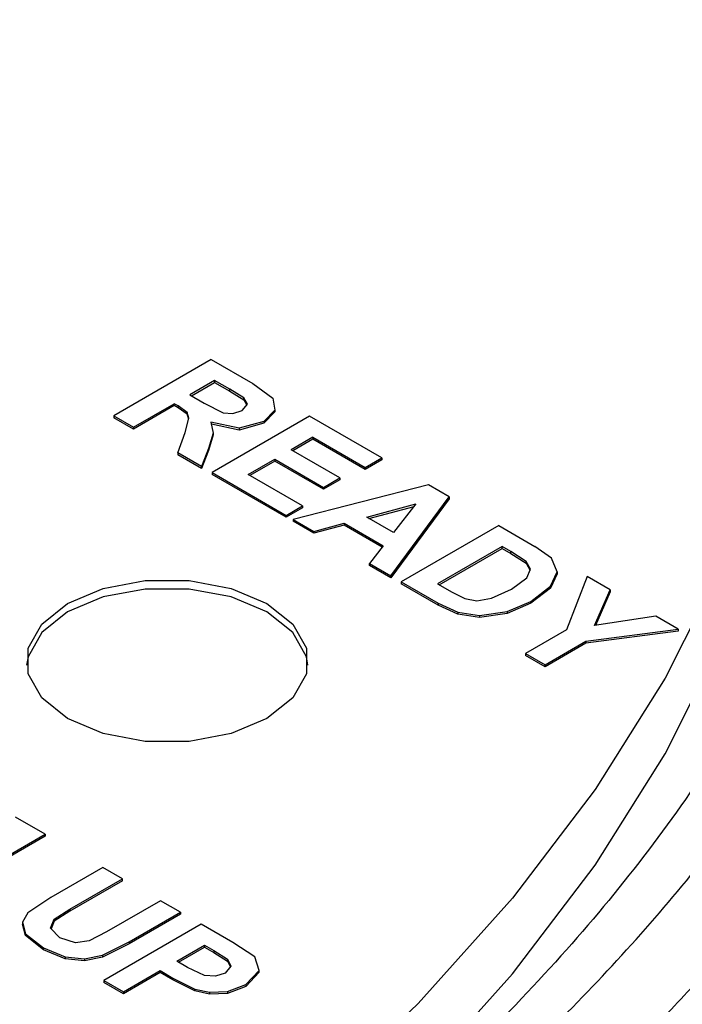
# Model space of a CAD drawing. Header units: inches. Extents: x 1.04 to 7.18, y 2.19 to 10.07.
# Tile 33 of 40: x 6.89 to 7.03, y 9.44 to 9.65. Entities that reach past the tile are written whole.
import ezdxf

# ---------------------------------------------------------------- set-up
doc = ezdxf.new("R2010")
doc.units = ezdxf.units.IN
doc.header["$MEASUREMENT"] = 0

msp = doc.modelspace()

# ---------------------------------------------------------------- linework, layer by layer
at = {"color": 7, "linetype": 'Continuous', "lineweight": 25}
for p, q in [((6.9274505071, 9.580345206), (6.9066966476, 9.5683642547)), ((6.9274505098, 9.5803452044), (6.9362754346, 9.5752506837)), ((6.9281464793, 9.5758935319), (6.9228776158, 9.5728505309)), ((6.9232305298, 9.5726460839), (6.9281464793, 9.5754852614)), ((6.9314217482, 9.5740059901), (6.9281464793, 9.5758935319)), ((6.9281464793, 9.5758935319), (6.9281464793, 9.5754852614)), ((6.9281464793, 9.5754852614), (6.9314217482, 9.5735977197)), ((6.9362754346, 9.5752506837), (6.9405544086, 9.5721347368)), ((6.9228776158, 9.5728505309), (6.9259750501, 9.5710561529)), ((6.9344083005, 9.5721979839), (6.9314217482, 9.5740059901)), ((6.9314217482, 9.5735977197), (6.9314217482, 9.5740059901)), ((6.9314217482, 9.5735977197), (6.9344083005, 9.5717897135)), ((6.9195721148, 9.5705353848), (6.9109003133, 9.5655292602)), ((6.9109003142, 9.5659375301), (6.9195721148, 9.5709436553)), ((6.9204139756, 9.5704560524), (6.9195721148, 9.5709436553)), ((6.9195721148, 9.5705353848), (6.9195721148, 9.5709436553)), ((6.9204139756, 9.570047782), (6.9195721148, 9.5705353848)), ((6.9259750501, 9.5710561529), (6.9299957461, 9.5690304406)), ((6.9340355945, 9.569516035), (6.9351713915, 9.5708191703)), ((6.9351713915, 9.5708191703), (6.9344083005, 9.5721979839)), ((6.9344083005, 9.5717897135), (6.9344083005, 9.5721979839)), ((6.9344083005, 9.5717897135), (6.935033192, 9.5706606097)), ((6.9405544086, 9.5721347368), (6.9409845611, 9.5695930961)), ((6.9223025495, 9.5690970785), (6.9204139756, 9.5704560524)), ((6.9204139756, 9.5704560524), (6.9204139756, 9.570047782)), ((6.9223025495, 9.5686888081), (6.9204139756, 9.570047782)), ((6.9227032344, 9.5678724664), (6.9223025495, 9.5690970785)), ((6.9223025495, 9.5690970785), (6.9223025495, 9.5686888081)), ((6.9226426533, 9.5676493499), (6.9223025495, 9.5686888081)), ((6.9299957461, 9.5690304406), (6.9320493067, 9.5688609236)), ((6.9320493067, 9.5688609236), (6.9340355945, 9.569516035)), ((6.9409845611, 9.5695930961), (6.9386206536, 9.5671790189)), ((6.9409845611, 9.5691848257), (6.9386206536, 9.5667707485)), ((6.9409845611, 9.5695930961), (6.9409845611, 9.5691848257)), ((6.9066966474, 9.5683642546), (6.9109003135, 9.5659375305)), ((6.9066966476, 9.5683642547), (6.9066966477, 9.5679559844)), ((6.9109003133, 9.5655292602), (6.9066966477, 9.5679559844)), ((6.9218782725, 9.5648341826), (6.9227032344, 9.5678724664)), ((6.9333915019, 9.565739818), (6.927378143, 9.566995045)), ((6.927378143, 9.566995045), (6.9278726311, 9.564700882)), ((6.9333915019, 9.5653315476), (6.9274702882, 9.5665675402)), ((6.9483853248, 9.5682597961), (6.9276383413, 9.5562748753)), ((6.9386206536, 9.5671790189), (6.9333915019, 9.565739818)), ((6.9386206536, 9.5667707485), (6.9333915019, 9.5653315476)), ((6.9386206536, 9.5671790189), (6.9386206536, 9.5667707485)), ((6.9637523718, 9.559388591), (6.9483853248, 9.5682597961)), ((6.9109003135, 9.5659375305), (6.9109003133, 9.5655292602)), ((6.9203516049, 9.5604814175), (6.9218782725, 9.5648341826)), ((6.9278726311, 9.564700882), (6.9268767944, 9.5613813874)), ((6.9278726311, 9.5642926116), (6.9268767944, 9.560973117)), ((6.9278726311, 9.564700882), (6.9278726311, 9.5642926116)), ((6.9333915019, 9.565739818), (6.9333915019, 9.5653315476)), ((6.9490812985, 9.5638081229), (6.9444739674, 9.5611483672)), ((6.9490812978, 9.5633998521), (6.9448275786, 9.5609442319)), ((6.949081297, 9.563808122), (6.9602446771, 9.5573636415)), ((6.9490812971, 9.5638081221), (6.9490812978, 9.5633998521)), ((6.9602446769, 9.5569553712), (6.9490812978, 9.5633998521)), ((6.9253584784, 9.5575816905), (6.9203516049, 9.5604814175)), ((6.9203516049, 9.5604814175), (6.9203516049, 9.5600731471)), ((6.9253584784, 9.5571734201), (6.9203516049, 9.5600731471)), ((6.9268767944, 9.5613813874), (6.9253584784, 9.5575816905)), ((6.9268767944, 9.560973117), (6.9253584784, 9.5571734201)), ((6.9268767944, 9.5613813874), (6.9268767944, 9.560973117)), ((6.9548578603, 9.5551538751), (6.944473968, 9.5611483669)), ((6.9353428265, 9.5558770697), (6.9409662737, 9.5591234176)), ((6.9409662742, 9.5587151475), (6.9356964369, 9.5556729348)), ((6.9409662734, 9.5591234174), (6.9513501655, 9.5531289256)), ((6.9409662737, 9.5591234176), (6.9409662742, 9.5587151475)), ((6.9513501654, 9.5527206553), (6.9409662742, 9.5587151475)), ((6.9602446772, 9.5573636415), (6.9637523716, 9.559388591)), ((6.9637523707, 9.55898032), (6.9602446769, 9.5569553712)), ((6.9637523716, 9.559388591), (6.9637523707, 9.55898032)), ((6.9253584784, 9.5575816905), (6.9253584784, 9.5571734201)), ((6.9276383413, 9.5562748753), (6.9434021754, 9.5471746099)), ((6.9276383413, 9.5562748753), (6.9276383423, 9.5558666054)), ((6.9434021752, 9.5467663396), (6.9276383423, 9.5558666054)), ((6.94690987, 9.5491995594), (6.9353428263, 9.5558770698)), ((6.9602446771, 9.5573636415), (6.9602446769, 9.5569553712)), ((6.9548578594, 9.5547456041), (6.9513501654, 9.5527206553)), ((6.9513501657, 9.5531289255), (6.9548578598, 9.5551538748)), ((6.9548578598, 9.5551538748), (6.9548578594, 9.5547456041)), ((6.9736876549, 9.5536623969), (6.9448637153, 9.5463308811)), ((6.9513501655, 9.5531289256), (6.9513501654, 9.5527206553)), ((6.9781172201, 9.5510959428), (6.9736876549, 9.5536623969)), ((6.9605478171, 9.5467855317), (6.9710331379, 9.5496035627)), ((6.9656841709, 9.534311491), (6.9781172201, 9.5510959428)), ((6.9781172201, 9.5506876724), (6.9656841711, 9.5339032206)), ((6.9710331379, 9.5496035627), (6.9662351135, 9.5435023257)), ((6.9781172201, 9.5510959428), (6.9781172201, 9.5506876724)), ((6.9469098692, 9.5487912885), (6.9434021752, 9.5467663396)), ((6.9434021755, 9.5471746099), (6.9469098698, 9.5491995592)), ((6.9469098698, 9.5491995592), (6.9469098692, 9.5487912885)), ((6.9610303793, 9.5465069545), (6.9706260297, 9.549085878)), ((6.9434021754, 9.5471746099), (6.9434021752, 9.5467663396)), ((6.9448637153, 9.5463308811), (6.9492958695, 9.5437628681)), ((6.9448637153, 9.5463308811), (6.9448637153, 9.5459226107)), ((6.9492958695, 9.5433545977), (6.9448637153, 9.5459226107)), ((6.9492958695, 9.5437628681), (6.9557487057, 9.5454951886)), ((6.9557487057, 9.5454951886), (6.9640834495, 9.5406930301)), ((6.9557487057, 9.5454951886), (6.9557487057, 9.5450869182)), ((6.9662351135, 9.5435023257), (6.9605478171, 9.5467855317)), ((6.9557487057, 9.5450869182), (6.9492958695, 9.5433545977)), ((6.9492958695, 9.5437628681), (6.9492958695, 9.5433545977)), ((6.9638638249, 9.5404112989), (6.9557487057, 9.5450869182)), ((6.988684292, 9.5450050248), (6.9679142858, 9.5330240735)), ((6.988684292, 9.5450050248), (6.9963238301, 9.5405854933)), ((6.9640834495, 9.5406930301), (6.9611494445, 9.5369293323)), ((6.9893820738, 9.5405524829), (6.9756256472, 9.5326222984)), ((6.9759795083, 9.5324180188), (6.9893820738, 9.5401442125)), ((6.9912456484, 9.5394751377), (6.9893820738, 9.5405524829)), ((6.9893820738, 9.5401442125), (6.9893820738, 9.5405524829)), ((6.9893820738, 9.5401442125), (6.9912456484, 9.5390668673)), ((6.9944752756, 9.5373811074), (6.9912456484, 9.5394751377)), ((6.9912456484, 9.5390668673), (6.9912456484, 9.5394751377)), ((6.9912456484, 9.5390668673), (6.9944752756, 9.536972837)), ((6.9998721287, 9.5380807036), (6.9963238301, 9.5405854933)), ((6.9954308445, 9.5357023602), (6.9944752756, 9.5373811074)), ((6.9944752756, 9.536972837), (6.9944752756, 9.5373811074)), ((6.9944752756, 9.536972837), (6.9953285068, 9.535473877)), ((7.001080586, 9.5351736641), (6.9998721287, 9.5380807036)), ((6.9611494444, 9.5369293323), (6.9656841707, 9.5343114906)), ((6.9611494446, 9.5365210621), (6.9611494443, 9.5369293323)), ((6.9656841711, 9.5339032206), (6.9611494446, 9.5365210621)), ((6.9946044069, 9.5338572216), (6.9954308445, 9.5357023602)), ((6.9996978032, 9.5320871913), (7.001080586, 9.5351736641)), ((7.001080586, 9.5351736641), (7.001080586, 9.5347653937)), ((6.9656841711, 9.534311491), (6.9656841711, 9.5339032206)), ((6.9679142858, 9.5330240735), (6.9757887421, 9.5284689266)), ((6.9679142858, 9.5330240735), (6.9679142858, 9.5326158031)), ((6.9913389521, 9.5314805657), (6.9946044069, 9.5338572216)), ((7.001080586, 9.5347653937), (6.9996978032, 9.5316789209)), ((7.0074589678, 9.534169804), (7.0030469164, 9.5228350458)), ((7.0123729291, 9.5313205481), (7.0074589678, 9.534169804)), ((6.9757887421, 9.5280606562), (6.9679142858, 9.5326158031)), ((6.9756256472, 9.5326222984), (6.97874359, 9.5308223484)), ((6.97874359, 9.5308223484), (6.9814644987, 9.5294795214)), ((6.987109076, 9.529530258), (6.9913389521, 9.5314805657)), ((6.9954694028, 9.5288649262), (6.9996978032, 9.5320871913)), ((6.9996978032, 9.5316789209), (6.9954694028, 9.5284566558)), ((6.9996978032, 9.5320871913), (6.9996978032, 9.5316789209)), ((7.0090632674, 9.523739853), (7.0123729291, 9.5313205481)), ((7.0123729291, 9.5309122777), (7.0092542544, 9.5237690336)), ((7.0123729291, 9.5313205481), (7.0123729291, 9.5309122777)), ((6.9814644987, 9.5294795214), (6.9840159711, 9.5290061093)), ((6.9840159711, 9.5290061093), (6.987109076, 9.529530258)), ((6.9904126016, 9.5266833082), (6.9954694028, 9.5288649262)), ((6.9954694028, 9.5288649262), (6.9954694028, 9.5284566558)), ((6.9757887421, 9.5284689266), (6.9799307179, 9.5265852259)), ((6.9757887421, 9.5284689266), (6.9757887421, 9.5280606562)), ((6.9799307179, 9.5261769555), (6.9757887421, 9.5280606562)), ((6.9799307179, 9.5265852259), (6.9845269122, 9.5258459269)), ((6.9799307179, 9.5265852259), (6.9799307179, 9.5261769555)), ((6.9845269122, 9.5258459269), (6.9904126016, 9.5266833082)), ((6.9954694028, 9.5284566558), (6.9904126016, 9.5262750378)), ((6.9904126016, 9.5266833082), (6.9904126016, 9.5262750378)), ((6.9845269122, 9.5254376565), (6.9799307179, 9.5261769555)), ((6.9904126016, 9.5262750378), (6.9845269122, 9.5254376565)), ((6.9845269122, 9.5258459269), (6.9845269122, 9.5254376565)), ((7.0220637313, 9.5257261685), (7.0090632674, 9.523739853)), ((7.0268769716, 9.5229475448), (7.0220637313, 9.5257261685)), ((7.0030469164, 9.5228350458), (6.9943166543, 9.5177823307)), ((7.0072120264, 9.52038407), (7.0268769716, 9.5229475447)), ((7.0268769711, 9.5225392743), (7.0072120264, 9.5199757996)), ((7.0268769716, 9.5229475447), (7.0268769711, 9.5225392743)), ((6.998523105, 9.5153539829), (7.0072120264, 9.52038407)), ((7.0072120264, 9.52038407), (7.0072120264, 9.5199757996)), ((7.0072120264, 9.5199757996), (6.998523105, 9.5149457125)), ((6.9943166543, 9.5177823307), (6.9943166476, 9.5173740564)), ((6.998523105, 9.5149457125), (6.9943166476, 9.5173740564)), ((6.9943166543, 9.5177823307), (6.998523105, 9.5153539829)), ((6.998523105, 9.5149457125), (6.998523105, 9.5153539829)), ((6.8921087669, 9.4793367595), (6.8857977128, 9.4829800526)), ((6.8921087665, 9.4789284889), (6.8713409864, 9.4669395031)), ((6.8713409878, 9.4673477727), (6.8921087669, 9.4793367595)), ((6.8921087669, 9.4793367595), (6.8921087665, 9.4789284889)), ((6.9043651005, 9.4722552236), (6.8932699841, 9.4658550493)), ((6.9085754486, 9.469830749), (6.9043651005, 9.4722552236)), ((6.9085754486, 9.4694224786), (6.8973146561, 9.4629217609)), ((6.8973146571, 9.4633300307), (6.9085754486, 9.469830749)), ((6.9085754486, 9.4694224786), (6.9085754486, 9.469830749)), ((6.8932699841, 9.4658550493), (6.8884076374, 9.4625741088)), ((6.9166626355, 9.4651621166), (6.9051640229, 9.4585208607)), ((6.9208663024, 9.462735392), (6.9166626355, 9.4651621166)), ((6.8884076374, 9.4625741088), (6.8872718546, 9.460568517)), ((6.8939985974, 9.4612376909), (6.8973146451, 9.4633300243)), ((6.8973146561, 9.4629217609), (6.8939985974, 9.4608294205)), ((6.8973146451, 9.4633300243), (6.8973146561, 9.4629217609)), ((6.9208663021, 9.4623271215), (6.9099395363, 9.4560192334)), ((6.9099395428, 9.4564275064), (6.9208663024, 9.462735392)), ((6.9208663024, 9.462735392), (6.9208663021, 9.4623271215)), ((6.8872718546, 9.460568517), (6.8879053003, 9.4581374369)), ((6.8872718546, 9.460568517), (6.8872718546, 9.4601602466)), ((6.8879053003, 9.4577291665), (6.8872718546, 9.4601602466)), ((6.8932153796, 9.4593245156), (6.8939985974, 9.4612376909)), ((6.8939985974, 9.4608294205), (6.8933329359, 9.4592034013)), ((6.8939985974, 9.4612376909), (6.8939985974, 9.4608294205)), ((6.9253065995, 9.4601720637), (6.9045442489, 9.4481799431)), ((6.932029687, 9.4562909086), (6.9253066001, 9.4601720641)), ((6.8879053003, 9.4581374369), (6.8917138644, 9.455146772)), ((6.8879053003, 9.4581374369), (6.8879053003, 9.4577291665)), ((6.8917138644, 9.4547385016), (6.8879053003, 9.4577291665)), ((6.8951879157, 9.4572922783), (6.8932153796, 9.4593245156)), ((6.9051640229, 9.4585208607), (6.9014512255, 9.4565901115)), ((6.8985810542, 9.456177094), (6.8951879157, 9.4572922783)), ((6.9014512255, 9.4565901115), (6.8985810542, 9.456177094)), ((6.9043136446, 9.453570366), (6.9099395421, 9.4564275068)), ((6.9099395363, 9.4560192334), (6.9043136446, 9.4531620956)), ((6.9099395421, 9.4564275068), (6.9099395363, 9.4560192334)), ((6.920086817, 9.4523052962), (6.9260039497, 9.455713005)), ((6.9204408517, 9.4521009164), (6.9260039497, 9.4553047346)), ((6.9260039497, 9.455713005), (6.9280281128, 9.4545509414)), ((6.9260039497, 9.455713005), (6.9260039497, 9.4553047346)), ((6.9260039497, 9.4553047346), (6.9280281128, 9.454142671)), ((6.9366975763, 9.453239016), (6.932029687, 9.4562909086)), ((6.8917138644, 9.455146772), (6.8963296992, 9.4532134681)), ((6.8917138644, 9.455146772), (6.8917138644, 9.4547385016)), ((6.8963296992, 9.4528051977), (6.8917138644, 9.4547385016)), ((6.8963296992, 9.4532134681), (6.9004510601, 9.4527868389)), ((6.8963296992, 9.4532134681), (6.8963296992, 9.4528051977)), ((6.9004510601, 9.4527868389), (6.9043136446, 9.453570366)), ((6.9043136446, 9.4531620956), (6.9004510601, 9.4523785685)), ((6.9043136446, 9.453570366), (6.9043136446, 9.4531620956)), ((6.9280281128, 9.4545509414), (6.9308938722, 9.4527344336)), ((6.9280281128, 9.4545509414), (6.9280281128, 9.454142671)), ((6.9280281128, 9.454142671), (6.9308938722, 9.4523261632)), ((6.9376502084, 9.4503396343), (6.9366975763, 9.453239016)), ((6.9004510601, 9.4523785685), (6.8963296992, 9.4528051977)), ((6.9004510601, 9.4527868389), (6.9004510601, 9.4523785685)), ((6.9223835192, 9.4509794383), (6.920086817, 9.4523052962)), ((6.9316471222, 9.4512274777), (6.9304347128, 9.4497627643)), ((6.9308938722, 9.4527344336), (6.9316471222, 9.4512274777)), ((6.9308938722, 9.4527344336), (6.9308938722, 9.4523261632)), ((6.9308938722, 9.4523261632), (6.9315198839, 9.4510737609)), ((6.9087424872, 9.4457563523), (6.9165791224, 9.4502803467)), ((6.9165791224, 9.4498720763), (6.9087424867, 9.4453480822)), ((6.9165791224, 9.4502803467), (6.919304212, 9.4487053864)), ((6.9165791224, 9.4502803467), (6.9165791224, 9.4498720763)), ((6.919304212, 9.448297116), (6.9165791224, 9.4498720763)), ((6.9260123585, 9.449263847), (6.9223835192, 9.4509794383)), ((6.9283423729, 9.4491014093), (6.9260123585, 9.449263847)), ((6.9304347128, 9.4497627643), (6.9283423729, 9.4491014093)), ((6.9348075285, 9.4473101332), (6.9376502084, 9.4503396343)), ((6.9376502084, 9.4499313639), (6.9348075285, 9.4469018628)), ((6.9376502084, 9.4499313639), (6.9376502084, 9.4503396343)), ((6.9045442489, 9.4481799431), (6.9087424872, 9.4457563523)), ((6.9045442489, 9.4481799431), (6.9045442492, 9.4477716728)), ((6.9087424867, 9.4453480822), (6.9045442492, 9.4477716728)), ((6.919304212, 9.4487053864), (6.9239431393, 9.4463726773)), ((6.919304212, 9.4487053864), (6.919304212, 9.448297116)), ((6.9239431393, 9.4459644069), (6.919304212, 9.448297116)), ((6.9309032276, 9.4458533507), (6.9348075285, 9.4473101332)), ((6.9348075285, 9.4469018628), (6.9309032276, 9.4454450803)), ((6.9348075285, 9.4473101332), (6.9348075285, 9.4469018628)), ((6.9087424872, 9.4457563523), (6.9087424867, 9.4453480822)), ((6.9239431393, 9.4463726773), (6.9270951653, 9.4456863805)), ((6.9239431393, 9.4463726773), (6.9239431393, 9.4459644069)), ((6.9270951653, 9.4452781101), (6.9239431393, 9.4459644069)), ((6.9270951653, 9.4456863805), (6.9309032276, 9.4458533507)), ((6.9270951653, 9.4456863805), (6.9270951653, 9.4452781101)), ((6.9309032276, 9.4454450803), (6.9270951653, 9.4452781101)), ((6.9309032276, 9.4458533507), (6.9309032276, 9.4454450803))]:
    msp.add_line(p, q, dxfattribs=at)
at = {"color": 7, "linetype": 'Continuous', "lineweight": 25, "flags": 128}
for points in [[(7.0556575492, 9.6619106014), (7.0574268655, 9.636694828), (7.0563650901, 9.6114658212), (7.0524766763, 9.5863294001), (7.0457779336, 9.5613909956), (7.0362969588, 9.5367552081), (7.0240735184, 9.5125253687), (7.0091588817, 9.4888031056), (6.991615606, 9.4656879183), (6.9715172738, 9.44327676), (6.9489481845, 9.4216636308), (6.9240030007, 9.4009391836), (6.8967863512, 9.3811903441), (6.867412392, 9.3624999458), (6.8360043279, 9.3449463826), (6.802693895, 9.3286032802), (6.7676208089, 9.3135391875), (6.7309321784, 9.2998172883)], [(6.9105493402, 9.3747751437), (6.9240030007, 9.3848655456), (6.9489481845, 9.4055899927), (6.9715172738, 9.427203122), (6.991615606, 9.4496142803), (7.0091588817, 9.4727294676), (7.0240735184, 9.4964517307), (7.0362969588, 9.5206815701), (7.0457779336, 9.5453173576), (7.0524766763, 9.5702557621), (7.0563650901, 9.5953921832), (7.0574489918, 9.6174661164)], [(6.8968685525, 9.5039334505), (6.8913515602, 9.5083170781), (6.8884511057, 9.5134703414), (6.8884511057, 9.518888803), (6.8913515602, 9.5240420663), (6.8968685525, 9.5284256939), (6.904462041, 9.5316105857), (6.913388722, 9.5332849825), (6.9227747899, 9.5332849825), (6.931701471, 9.5316105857), (6.9392949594, 9.5284256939), (6.9448119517, 9.5240420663), (6.9477124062, 9.518888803), (6.9477124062, 9.5134703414), (6.9448119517, 9.5083170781), (6.9392949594, 9.5039334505), (6.931701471, 9.5007485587), (6.9227747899, 9.4990741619), (6.913388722, 9.4990741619), (6.904462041, 9.5007485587), (6.8968685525, 9.5039334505)], [(6.9480415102, 9.5152828), (6.9477124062, 9.5170952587), (6.9448119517, 9.522248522), (6.9392949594, 9.5266321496), (6.931701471, 9.5298170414), (6.9227747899, 9.5314914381), (6.913388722, 9.5314914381), (6.904462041, 9.5298170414), (6.8968685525, 9.5266321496), (6.8913515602, 9.522248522), (6.8884511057, 9.5170952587), (6.8881220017, 9.5152828)]]:
    msp.add_lwpolyline(points, dxfattribs=at)
at = {"color": 7, "linetype": 'Continuous', "lineweight": 25}
for centre, radius, start, end in [((6.8132283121, 9.6168187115), 0.256865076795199, 340.7468214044, 46.324576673), ((6.8042379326, 9.6130780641), 0.2718630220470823, 0.3957312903, 41.4681077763)]:
    msp.add_arc(centre, radius, start, end, dxfattribs=at)
for points, knots in [([(6.887754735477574, 9.938890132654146), (6.885025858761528, 9.940450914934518), (6.879568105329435, 9.943572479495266), (6.871217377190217, 9.94815765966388), (6.862749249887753, 9.952670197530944), (6.854153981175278, 9.957102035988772), (6.845436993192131, 9.961453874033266), (6.836599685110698, 9.965724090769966), (6.827644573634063, 9.969911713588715), (6.818573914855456, 9.97401562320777), (6.809390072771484, 9.978034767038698), (6.800095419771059, 9.981968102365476), (6.790692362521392, 9.985814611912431), (6.781183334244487, 9.989573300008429), (6.771570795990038, 9.993243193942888), (6.761857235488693, 9.99682334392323), (6.752045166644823, 10.00031282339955), (6.742137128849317, 10.00371072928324), (6.732135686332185, 10.00701618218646), (6.722043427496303, 10.01022832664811), (6.711862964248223, 10.0133463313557), (6.701596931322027, 10.01636938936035), (6.691247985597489, 10.01929671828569), (6.680818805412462, 10.0221275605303), (6.670312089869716, 10.02486118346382), (6.659730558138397, 10.02749687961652), (6.649076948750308, 10.03003396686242), (6.638354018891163, 10.03247178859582), (6.627564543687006, 10.03480971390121), (6.616711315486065, 10.03704713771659), (6.605797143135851, 10.03918348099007), (6.594824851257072, 10.04121819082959), (6.583797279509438, 10.04315074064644), (6.572717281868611, 10.04498063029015), (6.561587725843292, 10.04670738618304), (6.550411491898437, 10.04833056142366), (6.53919147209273, 10.04984973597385), (6.527930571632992, 10.05126451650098), (6.516631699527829, 10.05257453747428), (6.505297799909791, 10.05377945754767), (6.493931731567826, 10.05487897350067), (6.473956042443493, 10.05662111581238), (6.445255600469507, 10.05854666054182), (6.41606859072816, 10.05962012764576), (6.39105479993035, 10.06002752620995), (6.366007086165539, 10.06005417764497), (6.331567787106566, 10.05922158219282), (6.292023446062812, 10.05702277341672), (6.23831118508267, 10.0522415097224), (6.167969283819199, 10.04234297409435), (6.033328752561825, 10.013023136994), (5.915221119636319, 9.965731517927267), (5.826700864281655, 9.909303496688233), (5.784799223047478, 9.876718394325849), (5.748646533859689, 9.841929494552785), (5.718554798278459, 9.805265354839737), (5.697483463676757, 9.77134240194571), (5.683315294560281, 9.74098495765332), (5.674149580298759, 9.714618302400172), (5.668071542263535, 9.688300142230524), (5.664480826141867, 9.658384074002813), (5.664878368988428, 9.624939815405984), (5.670315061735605, 9.592796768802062), (5.678274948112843, 9.565837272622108), (5.68959908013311, 9.537041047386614), (5.706223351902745, 9.506385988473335), (5.725849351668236, 9.479010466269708), (5.740864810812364, 9.46092037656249), (5.75349703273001, 9.447041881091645), (5.77576312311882, 9.424694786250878), (5.800526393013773, 9.403685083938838), (5.8266228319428, 9.38462205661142), (5.842033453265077, 9.374117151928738), (5.858000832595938, 9.363891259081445), (5.869132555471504, 9.357340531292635), (5.874698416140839, 9.354065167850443)], [0, 0, 0, 0, 0.0051249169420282, 0.0102498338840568, 0.0153747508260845, 0.020499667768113, 0.0256245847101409, 0.0307495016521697, 0.035874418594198, 0.040999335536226, 0.0461242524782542, 0.0512491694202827, 0.056374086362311, 0.0614990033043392, 0.0666239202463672, 0.0717488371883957, 0.076873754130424, 0.0819986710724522, 0.0871235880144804, 0.0922485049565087, 0.0973734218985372, 0.1024983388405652, 0.1076232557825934, 0.1127481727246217, 0.1178730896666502, 0.1229980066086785, 0.1281229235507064, 0.1332478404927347, 0.1383727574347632, 0.1434976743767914, 0.1486225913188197, 0.1537475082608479, 0.1588724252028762, 0.1639973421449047, 0.1691222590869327, 0.1742471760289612, 0.1793720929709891, 0.1844970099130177, 0.1896219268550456, 0.1947468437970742, 0.1998717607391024, 0.2049966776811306, 0.2216990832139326, 0.238401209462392, 0.243995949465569, 0.2550834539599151, 0.2718116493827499, 0.2899624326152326, 0.3080554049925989, 0.3442889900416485, 0.3863054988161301, 0.4997350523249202, 0.5309395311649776, 0.5621440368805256, 0.5933485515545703, 0.6245530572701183, 0.6557575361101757, 0.6764943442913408, 0.6971666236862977, 0.7178624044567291, 0.7378114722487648, 0.7664294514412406, 0.7950472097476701, 0.8123442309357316, 0.8296044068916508, 0.8632627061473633, 0.8864235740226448, 0.8980183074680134, 0.9096126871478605, 0.9226467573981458, 0.9575889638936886, 0.9681917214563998, 0.9787944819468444, 0.989397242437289, 1, 1, 1, 1]), ([(6.900988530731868, 9.946529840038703), (6.903814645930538, 9.944882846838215), (6.909466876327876, 9.941588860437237), (6.91776592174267, 9.936547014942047), (6.925930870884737, 9.93143304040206), (6.93394682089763, 9.926240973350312), (6.941815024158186, 9.920974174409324), (6.949532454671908, 9.915633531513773), (6.957097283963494, 9.910220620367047), (6.964507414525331, 9.904736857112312), (6.971760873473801, 9.899183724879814), (6.978855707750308, 9.893562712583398), (6.985790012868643, 9.88787533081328), (6.992561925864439, 9.882123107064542), (6.999169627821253, 9.876307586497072), (7.005611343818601, 9.870430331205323), (7.011885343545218, 9.86449291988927), (7.01798994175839, 9.8584969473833), (7.023923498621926, 9.852444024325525), (7.029684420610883, 9.846335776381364), (7.035271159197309, 9.840173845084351), (7.040682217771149, 9.833959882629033), (7.045916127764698, 9.827695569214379), (7.05097153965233, 9.821382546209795), (7.059230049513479, 9.810609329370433), (7.069991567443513, 9.795200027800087), (7.082129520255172, 9.774934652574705), (7.092478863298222, 9.754339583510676), (7.101047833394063, 9.73330824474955), (7.107825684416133, 9.711915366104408), (7.114336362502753, 9.682965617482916), (7.117021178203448, 9.652718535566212), (7.115436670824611, 9.621453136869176), (7.110347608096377, 9.588297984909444), (7.100866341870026, 9.557654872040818), (7.088168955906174, 9.529764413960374), (7.07877652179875, 9.512222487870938), (7.069522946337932, 9.497298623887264), (7.061688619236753, 9.485909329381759), (7.054559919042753, 9.476164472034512), (7.046424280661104, 9.465762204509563), (7.036264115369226, 9.45379035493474), (7.025457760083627, 9.442008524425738), (7.014015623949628, 9.4304284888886), (7.001949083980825, 9.419061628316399), (6.989269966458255, 9.407919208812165), (6.975991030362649, 9.39701208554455), (6.962124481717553, 9.386351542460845), (6.947687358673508, 9.37594616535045), (6.932681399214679, 9.365813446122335), (6.917168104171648, 9.355936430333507), (6.906381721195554, 9.349595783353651), (6.900988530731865, 9.346425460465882)], [0, 0, 0, 0, 0.0104350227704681, 0.0208700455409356, 0.0313050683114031, 0.04174009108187, 0.0521751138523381, 0.062610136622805, 0.0730451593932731, 0.0834801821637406, 0.0939152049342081, 0.1043502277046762, 0.1147852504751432, 0.1252202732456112, 0.1356552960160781, 0.1460903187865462, 0.1565253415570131, 0.1669603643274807, 0.1773953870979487, 0.1878304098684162, 0.1982654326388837, 0.2087004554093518, 0.2191354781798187, 0.2295705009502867, 0.2400055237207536, 0.2721641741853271, 0.3043223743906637, 0.3364866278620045, 0.36864868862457, 0.4015347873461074, 0.4343353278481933, 0.5000089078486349, 0.5375827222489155, 0.5750611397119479, 0.6497677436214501, 0.6773070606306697, 0.7048458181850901, 0.7323874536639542, 0.7486348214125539, 0.7600014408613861, 0.7800013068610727, 0.8000011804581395, 0.8200010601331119, 0.8400009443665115, 0.8600008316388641, 0.8800007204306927, 0.9000006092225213, 0.9200004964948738, 0.9400003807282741, 0.960000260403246, 0.9800001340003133, 0.9999999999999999, 0.9999999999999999, 0.9999999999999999, 0.9999999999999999]), ([(5.874698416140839, 9.354065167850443), (5.877427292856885, 9.35250438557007), (5.882885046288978, 9.349382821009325), (5.891235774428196, 9.344797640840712), (5.899703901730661, 9.340285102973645), (5.908299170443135, 9.335853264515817), (5.917016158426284, 9.331501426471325), (5.925853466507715, 9.327231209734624), (5.934808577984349, 9.323043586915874), (5.943879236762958, 9.31893967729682), (5.95306307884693, 9.31492053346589), (5.962357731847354, 9.310987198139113), (5.971760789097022, 9.307140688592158), (5.981269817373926, 9.30338200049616), (5.990882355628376, 9.299712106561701), (6.000595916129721, 9.296131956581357), (6.01040798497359, 9.292642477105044), (6.020316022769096, 9.289244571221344), (6.030317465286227, 9.285939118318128), (6.04040972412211, 9.282726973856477), (6.05059018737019, 9.27960896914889), (6.060856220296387, 9.276585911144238), (6.071205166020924, 9.273658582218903), (6.08163434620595, 9.27082773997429), (6.092141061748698, 9.26809411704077), (6.102722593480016, 9.26545842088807), (6.113376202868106, 9.262921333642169), (6.124099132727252, 9.260483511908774), (6.134888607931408, 9.25814558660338), (6.145741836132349, 9.255908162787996), (6.156656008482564, 9.253771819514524), (6.167628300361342, 9.251737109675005), (6.178655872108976, 9.24980455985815), (6.189735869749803, 9.247974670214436), (6.200865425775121, 9.246247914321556), (6.212041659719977, 9.244624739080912), (6.223261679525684, 9.243105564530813), (6.234522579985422, 9.241690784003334), (6.245821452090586, 9.24038076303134), (6.257155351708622, 9.239175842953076), (6.268521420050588, 9.238076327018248), (6.288497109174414, 9.236334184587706), (6.317197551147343, 9.234408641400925), (6.346384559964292, 9.233335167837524), (6.371398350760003, 9.232927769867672), (6.396446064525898, 9.232901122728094), (6.430885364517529, 9.233733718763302), (6.47042970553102, 9.235932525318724), (6.524141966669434, 9.240713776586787), (6.59448479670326, 9.250612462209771), (6.729125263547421, 9.279932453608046), (6.847232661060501, 9.327224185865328), (6.935752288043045, 9.383651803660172), (6.977653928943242, 9.416236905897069), (7.013806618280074, 9.45102580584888), (7.043898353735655, 9.487689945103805), (7.064969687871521, 9.521612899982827), (7.079137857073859, 9.551970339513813), (7.08830357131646, 9.578336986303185), (7.094381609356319, 9.604655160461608), (7.09797232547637, 9.634571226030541), (7.097574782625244, 9.668015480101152), (7.09213808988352, 9.70015853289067), (7.084178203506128, 9.727118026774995), (7.072854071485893, 9.75591425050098), (7.056229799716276, 9.78656931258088), (7.036603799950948, 9.81394483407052), (7.021588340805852, 9.8320349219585), (7.008956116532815, 9.845913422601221), (6.986690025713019, 9.868260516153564), (6.961926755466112, 9.889270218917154), (6.935830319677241, 9.908333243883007), (6.920419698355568, 9.91883814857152), (6.904452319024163, 9.92906404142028), (6.893320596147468, 9.935614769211), (6.887754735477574, 9.938890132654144)], [0, 0, 0, 0, 0.0051249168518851, 0.0102498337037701, 0.0153747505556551, 0.0204996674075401, 0.0256245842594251, 0.0307495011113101, 0.0358744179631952, 0.0409993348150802, 0.0461242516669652, 0.0512491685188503, 0.0563740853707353, 0.0614990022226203, 0.0666239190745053, 0.0717488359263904, 0.0768737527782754, 0.0819986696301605, 0.0871235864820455, 0.0922485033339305, 0.0973734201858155, 0.1024983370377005, 0.1076232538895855, 0.1127481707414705, 0.1178730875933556, 0.1229980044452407, 0.1281229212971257, 0.1332478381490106, 0.1383727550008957, 0.1434976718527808, 0.1486225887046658, 0.1537475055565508, 0.1588724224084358, 0.1639973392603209, 0.1691222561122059, 0.174247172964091, 0.179372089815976, 0.184497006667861, 0.189621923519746, 0.194746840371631, 0.1998717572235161, 0.2049966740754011, 0.221699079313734, 0.2384012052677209, 0.2439959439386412, 0.2550834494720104, 0.2718116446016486, 0.2899624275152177, 0.3080553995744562, 0.3442889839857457, 0.386306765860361, 0.499735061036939, 0.5309395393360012, 0.5621440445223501, 0.5933485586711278, 0.6245530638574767, 0.6557575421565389, 0.6764943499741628, 0.6971666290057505, 0.7178624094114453, 0.737811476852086, 0.76642945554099, 0.7950472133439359, 0.8123442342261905, 0.8296044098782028, 0.8632627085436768, 0.8864235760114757, 0.8980183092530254, 0.9096126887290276, 0.9226467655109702, 0.9575889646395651, 0.968191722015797, 0.9787944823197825, 0.989397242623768, 1, 1, 1, 1]), ([(7.071705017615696, 9.584864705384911), (7.070811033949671, 9.580333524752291), (7.068392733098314, 9.568076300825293), (7.061680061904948, 9.548255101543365), (7.051865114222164, 9.525512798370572), (7.039549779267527, 9.503158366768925), (7.024929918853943, 9.481260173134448), (7.008022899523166, 9.459887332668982), (6.988896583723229, 9.439104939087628), (6.967607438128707, 9.418980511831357), (6.944231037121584, 9.399577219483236), (6.918813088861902, 9.380979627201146), (6.896220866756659, 9.366246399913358), (6.881926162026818, 9.357848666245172), (6.877255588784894, 9.355104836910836)], [0, 0, 0, 0, 0.0539604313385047, 0.1459674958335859, 0.2374832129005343, 0.3284769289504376, 0.4189902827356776, 0.5091044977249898, 0.5989130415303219, 0.6885044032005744, 0.7779537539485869, 0.8673204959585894, 0.9566490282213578, 1, 1, 1, 1])]:
    msp.add_open_spline(points, degree=3, knots=knots, dxfattribs=at)

doc.saveas('drawing.dxf')
